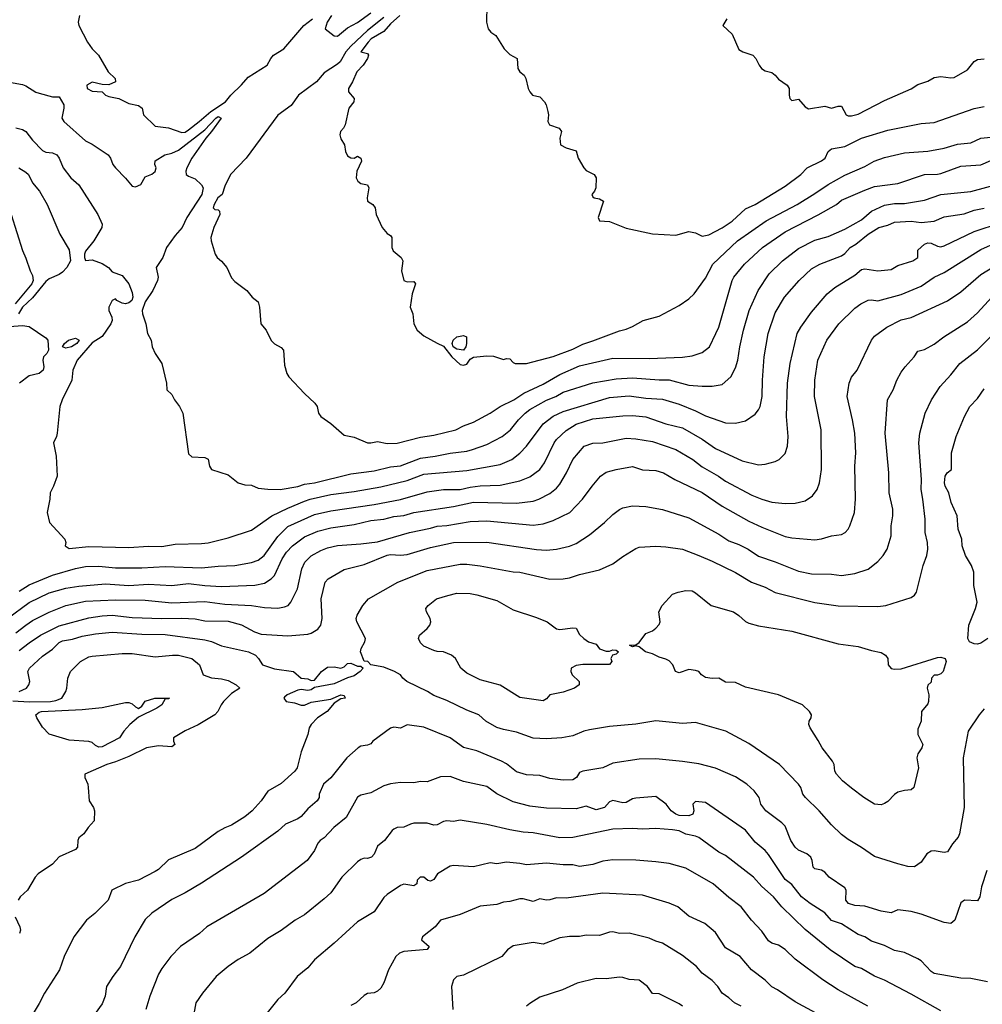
# Model space of a CAD drawing. Header units: metres. Extents: x -46681 to -43747, y -240911 to -237677.
# Tile 114 of 256: x -45552 to -45407, y -240422 to -240274. Entities that reach past the tile are written whole.
import ezdxf

# ---------------------------------------------------------------- set-up
doc = ezdxf.new("R2010")
doc.units = ezdxf.units.M
doc.layers.add('CONTOUR_INDEX', color=1, linetype='Continuous')
doc.layers.add('CONTOUR_INTER', color=3, linetype='Continuous')

msp = doc.modelspace()

# ---------------------------------------------------------------- linework, layer by layer
at = {"layer": 'CONTOUR_INDEX'}
for points, elevation in [([(-45494.71, -240273.02), (-45496.1, -240274.27), (-45497.1, -240275.44), (-45499.05, -240276.52), (-45499.5, -240277.02), (-45500.6, -240278.52), (-45499.6, -240278.74), (-45499.45, -240279.02), (-45499.58, -240279.52), (-45500.22, -240280.52), (-45501.19, -240281.52), (-45501.85, -240283.02), (-45502.47, -240284.02), (-45502.46, -240284.52), (-45501.62, -240285.52), (-45501.64, -240286.02), (-45502.41, -240287.02), (-45502.93, -240289.52), (-45503.2, -240290.02), (-45503.68, -240290.52), (-45503.75, -240291.02), (-45503.6, -240291.61), (-45503.08, -240292.52), (-45502.9, -240293.52), (-45502.6, -240294.2), (-45502.1, -240294.5), (-45501.6, -240294.53), (-45501.1, -240294.24), (-45500.58, -240294.52), (-45500.5, -240295.02), (-45501.18, -240296.52), (-45501.28, -240297.52), (-45501.03, -240298.02), (-45500.6, -240298.36), (-45499.6, -240298.55), (-45499.4, -240299.02), (-45499.65, -240300.52), (-45499.57, -240301.02), (-45498.79, -240301.52), (-45498.41, -240302.02), (-45498.28, -240303.02), (-45497.35, -240305.02), (-45496.6, -240305.91), (-45496.1, -240306.19), (-45495.92, -240306.52), (-45495.92, -240308.02), (-45495.72, -240308.52), (-45494.51, -240309.52), (-45494.27, -240310.02), (-45494.44, -240311.52), (-45494.1, -240312.98), (-45493.6, -240313.19), (-45492.6, -240313.16), (-45492.34, -240313.52), (-45492.84, -240315.02), (-45493.14, -240317.02), (-45492.76, -240318.02), (-45492.6, -240319.52), (-45492.09, -240320.52), (-45491.1, -240321.33), (-45489.1, -240322.48), (-45488.1, -240322.9), (-45486.86, -240324.52), (-45485.6, -240325.67), (-45485.1, -240325.77), (-45484.6, -240325.61), (-45484.1, -240324.88), (-45483.6, -240324.57), (-45481.6, -240324.38), (-45480.6, -240324.44), (-45479.1, -240324.9), (-45478.6, -240324.75), (-45478.1, -240324.82), (-45477.6, -240325.39), (-45477.31, -240325.52), (-45475.6, -240325.53), (-45471.6, -240324.49), (-45468.6, -240323.36), (-45467.1, -240322.59), (-45465.6, -240322.13), (-45461.6, -240320.58), (-45460.6, -240320.35), (-45459.6, -240319.95), (-45457.99, -240319.02), (-45455.6, -240318.38), (-45452.6, -240316.76), (-45451.1, -240315.75), (-45450.31, -240315.02), (-45448.6, -240312.66), (-45447.48, -240310.52), (-45443.79, -240307.02), (-45439.48, -240304.02), (-45434.81, -240301.52), (-45432.1, -240299.89), (-45430.1, -240298.5), (-45427.6, -240297.12), (-45424.6, -240295.8), (-45423.16, -240295.02), (-45421.6, -240294.43), (-45418.6, -240293.73), (-45415.1, -240293.49), (-45412.6, -240293.03), (-45410.6, -240292.45), (-45408.6, -240292.23), (-45407.1, -240291.55), (-45405.1, -240291.32)], 85), ([(-45553.32, -240303.02), (-45551.6, -240308.48), (-45551.1, -240309.61), (-45550.48, -240311.52), (-45550.1, -240312.25), (-45550.03, -240313.02), (-45550.23, -240313.52), (-45552.71, -240316.52)], 90), ([(-45553.89, -240364.02), (-45550.6, -240361.61), (-45547.6, -240360.11), (-45545.1, -240359.44), (-45543.1, -240359.13), (-45539.1, -240358.78), (-45535.6, -240359.02), (-45532.6, -240358.82), (-45529.1, -240359.04), (-45526.6, -240358.75), (-45524.1, -240359.03), (-45521.6, -240359.16), (-45516.6, -240358.96), (-45515.1, -240358.67), (-45514.11, -240358.02), (-45513.63, -240357.52), (-45512.45, -240355.02), (-45511.79, -240354.02), (-45510.91, -240353.02), (-45509.1, -240351.67), (-45507.1, -240350.81), (-45505.1, -240350.33), (-45501.6, -240349.82), (-45499.1, -240349.24), (-45497.1, -240349.02), (-45495.6, -240348.62), (-45494.1, -240348.44), (-45492.6, -240348.03), (-45486.6, -240347.13), (-45483.6, -240346.45), (-45477.1, -240346.62), (-45474.6, -240346.32), (-45473.74, -240346.02), (-45472.1, -240345.12), (-45471.1, -240344.33), (-45470.6, -240343.73), (-45469.59, -240342.02), (-45468.62, -240340.02), (-45466.9, -240338.02), (-45465.6, -240337.57), (-45464.1, -240337.48), (-45460.6, -240336.79), (-45459.1, -240336.89), (-45456.6, -240337.3), (-45453.1, -240338.52), (-45450.52, -240340.02), (-45449.1, -240341.12), (-45446.67, -240342.52), (-45445.6, -240343.28), (-45441.6, -240345.39), (-45440.1, -240346.02), (-45438.6, -240346.43), (-45436.6, -240346.65), (-45435.1, -240346.6), (-45433.6, -240346.23), (-45432.47, -240345.52), (-45431.78, -240344.52), (-45431.41, -240343.52), (-45431.14, -240341.52), (-45431.16, -240335.52), (-45432.15, -240330.52), (-45432.1, -240328.02), (-45431.67, -240325.02), (-45430.33, -240322.02), (-45428.48, -240319.52), (-45426.1, -240317.17), (-45425.18, -240316.52), (-45424.1, -240315.98), (-45423.6, -240315.91), (-45422.6, -240316.06), (-45419.1, -240315.11), (-45416.1, -240313.86), (-45414.1, -240312.48), (-45412.6, -240311.81), (-45407.1, -240308.35), (-45404.6, -240307.22)], 90), ([(-45486.12, -240321.52), (-45485.1, -240321.28), (-45484.66, -240321.52), (-45484.65, -240322.52), (-45484.76, -240323.02), (-45485.1, -240323.54), (-45486.1, -240323.37), (-45486.68, -240323.02), (-45486.83, -240322.52), (-45486.66, -240322.02), (-45486.12, -240321.52)], 85), ([(-45531.67, -240376.02), (-45529.47, -240376.02), (-45529.6, -240376.14), (-45530.1, -240376.12), (-45530.62, -240377.02), (-45531.36, -240377.52), (-45534.1, -240378.87), (-45535.42, -240380.02), (-45536.33, -240381.02), (-45536.99, -240382.02), (-45539.6, -240383.39), (-45540.1, -240383.42), (-45540.6, -240383.17), (-45541.1, -240382.73), (-45541.6, -240382.58), (-45544.6, -240382.39), (-45547.6, -240381.48), (-45548.6, -240380.38), (-45549.46, -240379.02), (-45549.59, -240378.52), (-45549.1, -240378.13), (-45548.74, -240378.02), (-45542.6, -240377.75), (-45539.6, -240377.44), (-45536.1, -240376.67), (-45535.6, -240376.67), (-45535.1, -240376.89), (-45534.6, -240377.35), (-45534.1, -240377.58), (-45533.6, -240377.23), (-45533.1, -240376.47), (-45531.67, -240376.02)], 95), ([(-45413.1, -240423.22), (-45417.6, -240420.67), (-45421.6, -240418.58), (-45423.1, -240417.97), (-45425.1, -240416.82), (-45426.1, -240416.52), (-45429.82, -240414.02), (-45433.6, -240410.93), (-45437.1, -240407.52), (-45438.37, -240406.02), (-45440.1, -240404.44), (-45441.35, -240403.02), (-45445.6, -240399.79), (-45446.6, -240399.26), (-45449.6, -240397.07), (-45450.1, -240396.83), (-45451.6, -240396.53), (-45452.6, -240396.07), (-45453.6, -240395.89), (-45456.1, -240395.7), (-45458.1, -240395.79), (-45459.6, -240395.68), (-45462.6, -240395.81), (-45468.6, -240397.04), (-45470.6, -240397.12), (-45474.6, -240396.34), (-45476.1, -240396.23), (-45478.1, -240395.9), (-45481.6, -240395.11), (-45485.6, -240394.44), (-45486.6, -240394.64), (-45487.6, -240394.55), (-45488.1, -240394.63), (-45489.1, -240395.12), (-45489.6, -240395.19), (-45490.6, -240394.88), (-45492.6, -240394.91), (-45493.12, -240395.02), (-45494.1, -240395.5), (-45495.1, -240395.56), (-45495.6, -240395.8), (-45495.88, -240396.02), (-45497.01, -240397.52), (-45498.1, -240398.37), (-45498.6, -240399.58), (-45498.96, -240400.02), (-45499.6, -240400.2), (-45500.1, -240400.19), (-45500.6, -240400.36), (-45501.1, -240400.73), (-45503.44, -240403.02), (-45505.1, -240405.4), (-45506.1, -240406.33), (-45509.1, -240408.73), (-45510.48, -240409.52), (-45512.6, -240411.11), (-45514.6, -240412.3), (-45517.34, -240414.52), (-45519.1, -240415.44), (-45520.61, -240416.52), (-45522.4, -240418.02), (-45524.46, -240420.52), (-45525.49, -240422.02), (-45526.02, -240425.02)], 90)]:
    msp.add_lwpolyline(points, dxfattribs=dict(at, elevation=elevation))
at = {"layer": 'CONTOUR_INTER'}
for points, elevation in [([(-45481.61, -240271.52), (-45481.64, -240274.02), (-45481.39, -240275.02), (-45480.97, -240275.52), (-45480.21, -240276.02), (-45478.97, -240278.02), (-45478.1, -240278.9), (-45477.02, -240279.52), (-45476.93, -240281.02), (-45476.6, -240281.52), (-45475.96, -240282.02), (-45475.7, -240282.52), (-45475.34, -240284.02), (-45475.09, -240284.52), (-45474.68, -240285.02), (-45473.6, -240285.31), (-45472.88, -240286.02), (-45472.63, -240286.52), (-45472.38, -240287.52), (-45472.29, -240288.02), (-45472.38, -240289.02), (-45472.15, -240289.52), (-45470.7, -240290.02), (-45470.31, -240290.52), (-45470.59, -240291.52), (-45470.49, -240292.52), (-45469.6, -240292.96), (-45468.1, -240293.46), (-45467.79, -240294.52), (-45466.98, -240296.02), (-45466.6, -240296.41), (-45465.4, -240297.02), (-45465.11, -240297.52), (-45465.16, -240299.02), (-45465.34, -240299.52), (-45465.73, -240300.02), (-45465.6, -240300.38), (-45465.39, -240300.52), (-45464.6, -240300.68), (-45463.98, -240301.02), (-45464.8, -240303.52), (-45464.6, -240304.01), (-45463.1, -240304.12), (-45460.6, -240305.11), (-45456.6, -240305.95), (-45453.1, -240306.15), (-45451.1, -240305.61), (-45450.1, -240305.8), (-45449.1, -240306.31), (-45448.1, -240306.09), (-45446.1, -240305.05), (-45444.6, -240304.05), (-45442.6, -240302.21), (-45441.1, -240301.52), (-45436.6, -240298.78), (-45434.22, -240297.02), (-45433.29, -240296.02), (-45431.1, -240294.96), (-45430.58, -240294.52), (-45430.09, -240293.52), (-45429.6, -240293.13), (-45427.6, -240292.77), (-45425.06, -240291.52), (-45421.1, -240290.32), (-45416.1, -240289.33), (-45414.1, -240289.16), (-45408.1, -240287.03), (-45406.6, -240286.75)], 84), ([(-45543.01, -240273.02), (-45543.22, -240274.02), (-45543.13, -240274.52), (-45541.81, -240277.02), (-45541.1, -240278.02), (-45540.16, -240279.02), (-45538.72, -240281.52), (-45537.64, -240282.52), (-45537.61, -240283.02), (-45538.6, -240283.47), (-45539.6, -240283.43), (-45541.1, -240283.08), (-45541.93, -240283.52), (-45541.84, -240284.02), (-45541.1, -240284.43), (-45539.6, -240284.55), (-45539.08, -240285.02), (-45538.6, -240285.26), (-45537.1, -240285.52), (-45535.6, -240286.27), (-45534.1, -240286.6), (-45533.59, -240287.02), (-45533.36, -240288.02), (-45531.6, -240289.73), (-45529.6, -240289.95), (-45527.6, -240290.66), (-45527.1, -240290.6), (-45526.6, -240290.25), (-45524.95, -240289.02), (-45523.23, -240287.52), (-45521, -240286.02), (-45520.2, -240285.02), (-45518.6, -240283.48), (-45517.6, -240282.3), (-45514.7, -240280.52), (-45514.17, -240279.52), (-45513.74, -240279.02), (-45512.2, -240278.02), (-45509.2, -240274.52), (-45507.86, -240273.52)], 86), ([(-45497.1, -240273.3), (-45499.6, -240275.26), (-45502.1, -240277.63), (-45502.87, -240278.52), (-45503.73, -240280.02), (-45504.1, -240280.38), (-45506.1, -240281.66), (-45507.29, -240283.02), (-45509.98, -240285.02), (-45511.1, -240286.61), (-45513.1, -240288.03), (-45517.91, -240294.52), (-45520.27, -240297.02), (-45521.1, -240298.77), (-45521.49, -240300.02), (-45522.14, -240300.52), (-45522.73, -240301.52), (-45522.87, -240302.02), (-45522.6, -240302.3), (-45522.1, -240302.35), (-45521.89, -240302.52), (-45521.88, -240303.02), (-45522.76, -240305.02), (-45523.2, -240306.52), (-45523.18, -240307.02), (-45522.57, -240309.02), (-45522.25, -240309.52), (-45521.6, -240310.07), (-45520.8, -240311.02), (-45520.1, -240312.61), (-45519.6, -240313.14), (-45517.8, -240314.52), (-45517, -240315.52), (-45516.1, -240316.2), (-45515.86, -240317.02), (-45515.65, -240319.52), (-45514.89, -240320.52), (-45514.1, -240322.08), (-45513.6, -240322.54), (-45512.6, -240323.13), (-45512.24, -240323.52), (-45512.1, -240325.8), (-45511.73, -240327.02), (-45511.45, -240327.52), (-45509.1, -240330.06), (-45507.54, -240331.52), (-45507.2, -240332.02), (-45506.96, -240333.02), (-45506.6, -240333.52), (-45505.1, -240334.59), (-45503.1, -240336.32), (-45501.6, -240336.62), (-45499.6, -240337.48), (-45499.1, -240337.52), (-45498.1, -240337.32), (-45496.6, -240337.61), (-45495.1, -240337.55), (-45491.6, -240336.65), (-45489.6, -240336.32), (-45486.24, -240335.52), (-45485.1, -240334.94), (-45483.6, -240334.4), (-45481.1, -240333.04), (-45479.6, -240332.01), (-45477.52, -240331.02), (-45476.02, -240330.02), (-45473.1, -240328.63), (-45470.6, -240327.19), (-45467.6, -240325.89), (-45462.6, -240324.73), (-45457.1, -240324.78), (-45452.1, -240324.56), (-45450.6, -240324.37), (-45449.1, -240323.89), (-45448, -240323.02), (-45447.04, -240321.02), (-45446.6, -240320.02), (-45444.59, -240313.02), (-45444.32, -240312.52), (-45442.71, -240310.52), (-45439.99, -240308.02), (-45436.6, -240305.64), (-45431.6, -240303.1), (-45428.87, -240301.52), (-45428.1, -240300.9), (-45424.6, -240299.38), (-45423.1, -240298.84), (-45419.6, -240298.35), (-45415.6, -240297.03), (-45413.6, -240296.97), (-45413.1, -240296.84), (-45410.1, -240295.76), (-45407.1, -240295.53), (-45405.6, -240294.88)], 86), ([(-45505.04, -240273.02), (-45505.66, -240274.02), (-45505.99, -240275.02), (-45504.6, -240276.1), (-45504.1, -240276.13), (-45502.6, -240274.89), (-45501.1, -240274.05), (-45499.1, -240272.61)], 86), ([(-45445.38, -240273.52), (-45446, -240274.52), (-45444.6, -240275.84), (-45443.6, -240278.15), (-45442.97, -240278.52), (-45441.46, -240279.02), (-45441.01, -240279.52), (-45440.53, -240280.52), (-45440.14, -240281.02), (-45439.6, -240281.36), (-45438.6, -240281.62), (-45438.1, -240282), (-45437.6, -240282.62), (-45436.27, -240283.52), (-45435.97, -240284.02), (-45435.99, -240285.02), (-45435.87, -240285.52), (-45435.6, -240285.84), (-45434.6, -240285.66), (-45433.6, -240286.78), (-45433.1, -240287.1), (-45430.6, -240286.72), (-45429.6, -240287), (-45428.6, -240286.68), (-45428.1, -240286.7), (-45427.41, -240288.02), (-45427.1, -240288.17), (-45426.6, -240288.14), (-45425.6, -240287.91), (-45421.6, -240285.85), (-45417.6, -240284.07), (-45416.6, -240283.43), (-45415.1, -240282.94), (-45414.1, -240282.39), (-45413.1, -240282.22), (-45411.6, -240282.44), (-45411.1, -240282.37), (-45409.1, -240281.21), (-45408.1, -240279.98), (-45407.6, -240279.66), (-45406.6, -240279.55)], 83), ([(-45555.6, -240282.74), (-45551.6, -240283.45), (-45551.1, -240283.61), (-45549.6, -240284.58), (-45549.1, -240284.75), (-45547.1, -240285.27), (-45546.1, -240285.3), (-45545.38, -240286.52), (-45545.36, -240287.02), (-45545.71, -240288.52), (-45545.4, -240289.02), (-45542.1, -240291.95), (-45541.1, -240292.41), (-45538.68, -240294.02), (-45538.33, -240294.52), (-45537.98, -240295.52), (-45537.58, -240296.02), (-45536.1, -240297.54), (-45535.1, -240298.77), (-45534.6, -240298.86), (-45533.79, -240298.52), (-45533.1, -240297.35), (-45532.1, -240296.96), (-45531.6, -240296.57), (-45531.47, -240296.02), (-45531.66, -240295.52), (-45531.6, -240294.94), (-45530.16, -240294.02), (-45529.1, -240293.81), (-45528.1, -240293.36), (-45524.1, -240290.27), (-45522.47, -240288.52), (-45522.1, -240288.25), (-45521.67, -240288.52), (-45523.1, -240290.52), (-45523.99, -240291.52), (-45526.07, -240294.52), (-45526.81, -240296.02), (-45526.99, -240296.52), (-45526.93, -240297.02), (-45526.6, -240297.28), (-45525.6, -240297.64), (-45524.6, -240298.56), (-45524.37, -240299.02), (-45524.55, -240300.02), (-45526.81, -240303.52), (-45527.53, -240305.02), (-45528.6, -240306.19), (-45529.91, -240308.02), (-45530.43, -240309.52), (-45531.44, -240311.02), (-45531.16, -240312.52), (-45531.27, -240313.02), (-45531.97, -240314.52), (-45533.1, -240316.23), (-45533.59, -240317.52), (-45533.54, -240318.02), (-45533.01, -240319.52), (-45532.75, -240321.02), (-45532.2, -240322.02), (-45532.05, -240323.02), (-45531.6, -240324.01), (-45530.6, -240325.52), (-45529.88, -240328.52), (-45529.85, -240329.52), (-45529.1, -240330.23), (-45528.71, -240331.02), (-45527.94, -240332.02), (-45527.45, -240333.02), (-45526.6, -240339.18), (-45526.1, -240339.59), (-45524.1, -240339.69), (-45523.6, -240339.96), (-45523.41, -240341.02), (-45523.1, -240341.53), (-45520.6, -240342.34), (-45519.08, -240343.52), (-45518.1, -240343.83), (-45517.1, -240343.9), (-45516.1, -240344.32), (-45514.6, -240344.51), (-45512.75, -240344.52), (-45510.1, -240344.09), (-45509.1, -240343.74), (-45507.6, -240343.51), (-45502.1, -240342.17), (-45498.6, -240341.71), (-45496.1, -240341.14), (-45494.6, -240340.97), (-45491.6, -240339.82), (-45489.38, -240339.52), (-45487.1, -240339.04), (-45484.6, -240338.75), (-45483.73, -240338.52), (-45481.6, -240337.76), (-45479.26, -240336.52), (-45478.03, -240335.52), (-45476.83, -240334.02), (-45475.81, -240333.02), (-45475.1, -240332.49), (-45472.6, -240331.06), (-45471.19, -240330.52), (-45470.1, -240329.85), (-45465.6, -240328.44), (-45462.1, -240327.85), (-45459.6, -240327.68), (-45455.6, -240328.01), (-45454.1, -240328), (-45451.1, -240328.8), (-45449.1, -240328.96), (-45447.6, -240328.95), (-45446.1, -240328.68), (-45444.81, -240327.52), (-45444.1, -240326.18), (-45443.72, -240325.02), (-45443.44, -240323.02), (-45442.9, -240320.52), (-45442.01, -240317.52), (-45440.67, -240314.52), (-45439.02, -240312.02), (-45437.01, -240310.02), (-45434.6, -240308.18), (-45432.1, -240306.94), (-45430.1, -240306.34), (-45427.6, -240305.26), (-45425.1, -240303.83), (-45423.6, -240302.53), (-45421.6, -240301.62), (-45420.1, -240301.4), (-45418.6, -240301.4), (-45415.6, -240300.86), (-45413.1, -240300.05), (-45408.6, -240299.58), (-45400.6, -240297.43)], 87), ([(-45552.6, -240289.95), (-45551.6, -240290.21), (-45551.1, -240290.51), (-45550.1, -240291.81), (-45548.6, -240293.39), (-45548.1, -240293.63), (-45547.1, -240293.73), (-45546.43, -240294.02), (-45546.09, -240294.52), (-45545.48, -240296.02), (-45544.33, -240297.52), (-45543.1, -240298.55), (-45540.24, -240303.02), (-45539.6, -240304.48), (-45539.64, -240305.02), (-45540.85, -240307.02), (-45542.1, -240308.6), (-45542.28, -240309.02), (-45542.28, -240309.52), (-45542.1, -240309.99), (-45541.1, -240309.9), (-45539.6, -240310.42), (-45538.63, -240311.02), (-45538.1, -240311.69), (-45536.6, -240312.26), (-45535.58, -240313.52), (-45535.1, -240314.8), (-45534.98, -240315.52), (-45535.13, -240316.02), (-45535.6, -240316.38), (-45536.1, -240316.53), (-45536.6, -240316.44), (-45537.4, -240316.02), (-45537.6, -240315.78), (-45538.1, -240316), (-45538.59, -240317.02), (-45538.58, -240317.52), (-45538.12, -240318.52), (-45538.09, -240319.02), (-45538.28, -240319.52), (-45539.6, -240321.43), (-45541.1, -240322.39), (-45543.36, -240325.02), (-45544.05, -240326.52), (-45544.18, -240328.02), (-45545.64, -240331.02), (-45545.98, -240332.02), (-45546.41, -240336.02), (-45546.5, -240336.52), (-45546.93, -240337.52), (-45546.52, -240339.52), (-45546.37, -240342.52), (-45546.92, -240344.02), (-45547.43, -240345.02), (-45547.48, -240346.02), (-45547.9, -240348.02), (-45547.55, -240349.52), (-45545.25, -240352.02), (-45545.08, -240352.52), (-45545.16, -240353.02), (-45544.6, -240353.44), (-45541.6, -240353.14), (-45535.6, -240353.31), (-45532.6, -240353.09), (-45530.6, -240353.13), (-45528.6, -240352.78), (-45524.6, -240352.7), (-45523.6, -240352.57), (-45520.6, -240351.84), (-45517.1, -240350.66), (-45514, -240348.52), (-45511.6, -240347.36), (-45509.1, -240346.28), (-45508.21, -240346.02), (-45505.1, -240345.27), (-45501.6, -240344.86), (-45497.6, -240344.13), (-45493.6, -240343.16), (-45491.1, -240342.22), (-45484.6, -240341.69), (-45479.6, -240340.77), (-45477.84, -240340.02), (-45476.6, -240339.04), (-45475.6, -240338), (-45473.1, -240334.64), (-45471.6, -240333.46), (-45470.1, -240332.75), (-45463.1, -240330.64), (-45460.1, -240330.42), (-45457.6, -240330.76), (-45455.1, -240330.92), (-45452.6, -240331.68), (-45450.1, -240332.65), (-45448.6, -240333.41), (-45445.6, -240334.47), (-45444.1, -240334.54), (-45442.6, -240334.17), (-45441.1, -240333.15), (-45440.6, -240332.52), (-45440.39, -240332.02), (-45440.05, -240330.52), (-45440.03, -240328.02), (-45439.76, -240324.52), (-45439.16, -240321.02), (-45438.1, -240317.88), (-45436.68, -240315.52), (-45434.49, -240313.02), (-45432.6, -240311.23), (-45431.35, -240310.52), (-45428.1, -240309.26), (-45427.6, -240308.94), (-45426.79, -240308.02), (-45425.96, -240307.52), (-45424.1, -240306.02), (-45422.48, -240305.02), (-45421.1, -240304.67), (-45420.1, -240304.18), (-45417.6, -240304.04), (-45416.1, -240304.24), (-45414.1, -240304.06), (-45412.6, -240303.41), (-45409.6, -240302.96), (-45408.1, -240302.4), (-45406.6, -240302.09)], 88), ([(-45552.18, -240296.02), (-45551.1, -240296.66), (-45550.72, -240297.02), (-45550.1, -240298.26), (-45549.05, -240299.52), (-45547.89, -240301.52), (-45545.98, -240306.02), (-45544.6, -240308.38), (-45544.38, -240310.02), (-45544.91, -240311.02), (-45545.6, -240311.74), (-45546.1, -240312.09), (-45547.6, -240312.76), (-45548.1, -240313.17), (-45550.1, -240315.6), (-45551.61, -240317.02), (-45552.2, -240318.02)], 89), ([(-45552.1, -240359.88), (-45550.6, -240358.95), (-45547.1, -240357.46), (-45543.6, -240356.48), (-45542.1, -240356.16), (-45540.1, -240356.12), (-45537.6, -240356.35), (-45533.6, -240356.35), (-45530.1, -240356.16), (-45524.6, -240356.37), (-45522.1, -240356.1), (-45519.6, -240356.01), (-45517.1, -240355.56), (-45516.1, -240355.2), (-45515.18, -240354.52), (-45513.1, -240351.61), (-45511.6, -240350.12), (-45507.6, -240348.29), (-45505.1, -240347.78), (-45498.6, -240346.82), (-45494.6, -240346.04), (-45490.6, -240344.89), (-45488.1, -240344.52), (-45485.6, -240344.54), (-45484.1, -240344.18), (-45482.6, -240344.01), (-45479.6, -240343.91), (-45476.6, -240343.25), (-45475.1, -240342.62), (-45473.6, -240341.53), (-45472.9, -240340.52), (-45471.41, -240337.52), (-45471.06, -240337.02), (-45469.6, -240335.65), (-45468.1, -240334.67), (-45465.6, -240333.88), (-45461.1, -240333.41), (-45459.6, -240333.37), (-45457.6, -240333.59), (-45454.6, -240334.62), (-45452.1, -240335.22), (-45449.1, -240336.95), (-45447.1, -240338.36), (-45443.1, -240340.19), (-45440.6, -240340.8), (-45439.6, -240340.72), (-45438.1, -240340.34), (-45437.5, -240340.02), (-45436.6, -240339.1), (-45436.22, -240338.02), (-45436.15, -240336.52), (-45436.39, -240333.52), (-45436.22, -240328.52), (-45435.83, -240325.52), (-45434.79, -240321.02), (-45434.22, -240320.02), (-45432.6, -240317.78), (-45430.27, -240315.02), (-45429.1, -240314.04), (-45426.1, -240312.18), (-45425.1, -240311.32), (-45424.6, -240311.24), (-45422.6, -240311.54), (-45420.6, -240311.33), (-45419.6, -240310.74), (-45417.32, -240310.02), (-45416.6, -240309.53), (-45416.6, -240308.45), (-45415.6, -240307.54), (-45415.1, -240307.31), (-45414.6, -240307.35), (-45413.6, -240307.82), (-45413.1, -240307.9), (-45412.6, -240307.75), (-45408.1, -240305.63), (-45404.1, -240304.3)], 89), ([(-45552.6, -240366.17), (-45551.13, -240365.02), (-45550.1, -240364.33), (-45547.6, -240363.04), (-45545.1, -240362.03), (-45542.1, -240361.4), (-45537.6, -240361.17), (-45533.1, -240361.25), (-45529.1, -240361.63), (-45524.1, -240361.43), (-45521.1, -240361.83), (-45517.1, -240362.05), (-45515.1, -240362.34), (-45513.1, -240362.44), (-45512.1, -240362.26), (-45511.55, -240362.02), (-45511.15, -240361.52), (-45510.12, -240359.52), (-45509.47, -240356.52), (-45509.03, -240355.52), (-45508.1, -240354.55), (-45506.6, -240353.75), (-45505.6, -240353.36), (-45504.1, -240353), (-45500.6, -240352.76), (-45498.1, -240352.43), (-45493.27, -240351.02), (-45490.1, -240350.4), (-45489.1, -240350.09), (-45487.6, -240349.97), (-45484.1, -240349.38), (-45481.6, -240349.29), (-45474.6, -240349.94), (-45473.1, -240349.74), (-45471.6, -240349.21), (-45469.09, -240348.02), (-45467.15, -240346.02), (-45465.71, -240344.02), (-45464.45, -240342.52), (-45463.6, -240341.93), (-45462.1, -240341.53), (-45459.6, -240341.09), (-45458.1, -240341.55), (-45456.1, -240341.69), (-45454.92, -240342.02), (-45453.22, -240343.02), (-45449.1, -240344.97), (-45446.1, -240347.07), (-45442.1, -240349.3), (-45440.1, -240350.24), (-45436.6, -240351.64), (-45435.6, -240351.85), (-45432.1, -240352.14), (-45431.1, -240351.99), (-45429.6, -240351.54), (-45428.1, -240351.32), (-45427.57, -240351.02), (-45427.1, -240350.52), (-45426.85, -240350.02), (-45426.16, -240348.02), (-45425.97, -240346.02), (-45426.08, -240341.02), (-45425.96, -240339.02), (-45426.1, -240336.02), (-45426.43, -240334.02), (-45427.23, -240330.52), (-45426.96, -240328.52), (-45426.6, -240327.57), (-45425.75, -240326.52), (-45423.57, -240322.02), (-45423.1, -240321.41), (-45421.26, -240320.02), (-45419.1, -240318.95), (-45417.6, -240318.57), (-45412.1, -240316.08), (-45410.1, -240314.69), (-45407.1, -240312.09), (-45404.1, -240310.31)], 91), ([(-45552.1, -240368.85), (-45550.6, -240367.68), (-45548.88, -240366.52), (-45546.1, -240365.1), (-45541.6, -240363.91), (-45539.6, -240363.59), (-45538.1, -240363.51), (-45535.1, -240363.88), (-45530.6, -240364.01), (-45527.6, -240363.94), (-45525.6, -240364.07), (-45524.1, -240364.38), (-45520.6, -240364.39), (-45518.6, -240364.97), (-45516.65, -240366.02), (-45515.6, -240366.38), (-45511.6, -240366.64), (-45508.6, -240366.37), (-45508.1, -240366.23), (-45507.1, -240365.63), (-45506.6, -240365.02), (-45506.44, -240364.02), (-45506.55, -240361.02), (-45505.96, -240358.52), (-45505.54, -240358.02), (-45503.1, -240356.63), (-45500.1, -240355.84), (-45496.6, -240354.46), (-45496.1, -240354.37), (-45494.6, -240354.47), (-45493.6, -240354.33), (-45490.1, -240353.3), (-45486.6, -240352.55), (-45481.6, -240352.5), (-45474.1, -240353.6), (-45472.6, -240353.69), (-45471.1, -240353.55), (-45469.1, -240353.07), (-45468.1, -240352.68), (-45466.1, -240351.4), (-45463.84, -240349.52), (-45462.6, -240348.31), (-45461.6, -240347.56), (-45461.1, -240347.3), (-45459.6, -240347.01), (-45457.6, -240347.13), (-45455.1, -240347.55), (-45451.1, -240348.84), (-45446.6, -240351.27), (-45445.1, -240352.31), (-45443.6, -240352.84), (-45442.17, -240353.52), (-45440.6, -240354.59), (-45438.1, -240355.44), (-45434.6, -240356.86), (-45432.6, -240357.25), (-45429.6, -240357.32), (-45428.1, -240357.5), (-45426.1, -240357.23), (-45424.1, -240356.58), (-45422.6, -240355.39), (-45421.8, -240354.52), (-45421.23, -240353.52), (-45420.62, -240351.52), (-45420.62, -240350.02), (-45420.36, -240348.52), (-45420.36, -240347.52), (-45420.93, -240345.02), (-45420.94, -240342.02), (-45421.5, -240336.02), (-45421.14, -240331.02), (-45420.31, -240329.52), (-45419.74, -240328.02), (-45419.1, -240326.85), (-45418.51, -240326.02), (-45417.14, -240324.52), (-45416.6, -240323.69), (-45415.6, -240323.39), (-45414.1, -240322.62), (-45412.69, -240321.52), (-45409.1, -240319.26), (-45407.6, -240317.89), (-45405.41, -240315.52)], 92), ([(-45553.6, -240319.95), (-45551.6, -240319.77), (-45550.6, -240319.92), (-45548.1, -240321.63), (-45547.82, -240322.02), (-45547.71, -240323.52), (-45547.97, -240324.02), (-45548.43, -240324.52), (-45548.57, -240325.02), (-45548.38, -240326.02), (-45548.52, -240326.52), (-45549.1, -240327.04), (-45550.6, -240327.38), (-45552.06, -240328.52)], 89), ([(-45406.6, -240377.62), (-45407.36, -240378.52), (-45409.01, -240381.02), (-45409.74, -240385.02), (-45409.59, -240392.52), (-45410.32, -240396.52), (-45410.51, -240397.02), (-45411.35, -240398.02), (-45412.1, -240399.21), (-45412.6, -240399.34), (-45414.1, -240399.04), (-45414.6, -240399.1), (-45415.24, -240399.52), (-45416.1, -240400.79), (-45417.1, -240401.49), (-45418.1, -240401.42), (-45419.6, -240401.05), (-45423.1, -240399.93), (-45425.1, -240398.54), (-45427.1, -240397.36), (-45428.1, -240396.59), (-45429.6, -240395.16), (-45431.46, -240393.02), (-45433.51, -240391.02), (-45433.92, -240390.52), (-45434.21, -240389.52), (-45434.56, -240389.02), (-45437.44, -240386.02), (-45442.1, -240382.86), (-45445.56, -240381.02), (-45450.1, -240379.71), (-45452.1, -240379.83), (-45456.1, -240379.44), (-45459.1, -240379.93), (-45463.1, -240380.31), (-45466.1, -240380.83), (-45466.96, -240381.02), (-45468.6, -240381.71), (-45470.26, -240382.02), (-45472.6, -240382.16), (-45474.6, -240382.05), (-45477.1, -240381.14), (-45479.1, -240380.76), (-45480.1, -240380.45), (-45481.72, -240379.52), (-45482.79, -240378.52), (-45484.6, -240377.86), (-45487.6, -240376.36), (-45489.6, -240375.63), (-45490.54, -240375.02), (-45493.66, -240373.52), (-45494.26, -240373.02), (-45494.61, -240372.52), (-45495.5, -240372.02), (-45497.1, -240371.35), (-45499.09, -240371.02), (-45499.55, -240370.52), (-45500.1, -240370.44), (-45500.64, -240369.02), (-45500.56, -240368.52), (-45499.98, -240367.52), (-45499.89, -240367.02), (-45501.2, -240364.52), (-45501.28, -240364.02), (-45501.13, -240363.52), (-45500.31, -240362.02), (-45499.43, -240361.02), (-45495.02, -240358.52), (-45490.6, -240356.75), (-45485.6, -240355.83), (-45484.6, -240355.82), (-45482.6, -240356.07), (-45477.6, -240356.94), (-45476.6, -240357), (-45472.1, -240358.09), (-45470.1, -240358.04), (-45469.1, -240357.89), (-45467.6, -240357.38), (-45464.6, -240356.68), (-45462.6, -240355.78), (-45461.1, -240354.66), (-45459.1, -240353.42), (-45458.6, -240353.24), (-45456.1, -240353.11), (-45454.6, -240353.17), (-45452.1, -240353.55), (-45449.6, -240354.49), (-45447.6, -240355.34), (-45444.1, -240357.08), (-45441.68, -240358.52), (-45439.6, -240359.3), (-45438.1, -240360.1), (-45432.1, -240361.61), (-45428.6, -240362.11), (-45422.6, -240362.19), (-45421.39, -240362.02), (-45417.6, -240360.84), (-45417.1, -240360.51), (-45416.79, -240360.02), (-45415.79, -240356.02), (-45415.25, -240354.52), (-45415.09, -240353.52), (-45415.11, -240352.52), (-45415.46, -240351.02), (-45415.49, -240349.02), (-45415.81, -240346.02), (-45416.09, -240344.52), (-45416.01, -240343.02), (-45416.46, -240337.52), (-45416.29, -240336.02), (-45415.47, -240333.02), (-45414.53, -240331.02), (-45413.24, -240329.02), (-45411.6, -240327.24), (-45410.25, -240325.52), (-45407.6, -240323.49), (-45404.6, -240320.52)], 93), ([(-45544.69, -240322.02), (-45543.6, -240321.72), (-45543.06, -240322.02), (-45543.41, -240322.52), (-45544.22, -240323.02), (-45545.1, -240323.23), (-45545.59, -240323.02), (-45545.29, -240322.52), (-45544.69, -240322.02)], 89), ([(-45406.04, -240367.02), (-45407.1, -240367.74), (-45407.6, -240367.86), (-45408.1, -240367.84), (-45408.77, -240367.52), (-45409.04, -240367.02), (-45408.9, -240365.02), (-45407.88, -240362.52), (-45407.65, -240361.52), (-45408.15, -240359.02), (-45408.13, -240357.02), (-45408.47, -240356.02), (-45409.4, -240354.52), (-45409.88, -240353.02), (-45409.94, -240352.02), (-45410.5, -240350.52), (-45410.65, -240348.52), (-45411.54, -240346.52), (-45411.91, -240345.02), (-45412.48, -240344.02), (-45412.58, -240343.52), (-45412.48, -240342.52), (-45412.15, -240342.02), (-45411.52, -240341.52), (-45411.5, -240339.02), (-45410.83, -240336.52), (-45409.55, -240333.52), (-45408.75, -240332.02), (-45407.6, -240330.8), (-45406.6, -240329.33)], 94), ([(-45452.73, -240360.02), (-45451.6, -240359.79), (-45450.6, -240359.85), (-45450.1, -240360.11), (-45447.74, -240362.02), (-45444.41, -240363.02), (-45443.6, -240363.56), (-45442.6, -240364.48), (-45442.1, -240364.7), (-45440.6, -240365.09), (-45435.6, -240365.9), (-45428.6, -240367.81), (-45425.6, -240368.22), (-45423.6, -240368.85), (-45422.1, -240369.14), (-45421.45, -240369.52), (-45421.13, -240370.02), (-45421.07, -240371.02), (-45420.6, -240371.56), (-45420.1, -240371.66), (-45419.1, -240371.58), (-45413.6, -240369.87), (-45413.1, -240369.82), (-45412.48, -240370.02), (-45412.31, -240370.52), (-45412.76, -240372.02), (-45413.1, -240372.37), (-45413.6, -240372.56), (-45414.1, -240372.58), (-45414.52, -240373.02), (-45414.6, -240373.6), (-45415.1, -240374.06), (-45415.16, -240374.52), (-45414.92, -240375.52), (-45414.97, -240376.52), (-45415.1, -240376.9), (-45416.01, -240378.02), (-45416.09, -240379.52), (-45416.6, -240380.71), (-45416.59, -240381.52), (-45415.81, -240383.02), (-45415.96, -240383.52), (-45416.6, -240384.45), (-45416.75, -240385.02), (-45416.47, -240386.52), (-45417.18, -240389.52), (-45417.6, -240389.88), (-45418.6, -240389.95), (-45419.6, -240390.22), (-45420.1, -240390.54), (-45421.1, -240391.62), (-45421.6, -240391.93), (-45422.1, -240392.1), (-45423.12, -240392.02), (-45424.73, -240391.02), (-45426.6, -240389.62), (-45427.94, -240388.52), (-45428.83, -240387.52), (-45429.12, -240387.02), (-45429.2, -240386.02), (-45429.47, -240385.52), (-45431.02, -240383.52), (-45431.6, -240382.41), (-45432.85, -240380.52), (-45433.05, -240380.02), (-45433, -240379.52), (-45432.65, -240379.02), (-45432.64, -240378.52), (-45432.93, -240378.02), (-45433.96, -240377.02), (-45437.6, -240375.52), (-45442.6, -240374.35), (-45444.1, -240373.67), (-45445.6, -240373.62), (-45446.6, -240373.03), (-45447.6, -240373.07), (-45448.6, -240372.93), (-45449.19, -240372.52), (-45449.6, -240371.98), (-45450.1, -240371.83), (-45451.1, -240371.7), (-45452.6, -240372.23), (-45453.15, -240372.02), (-45453.52, -240371.02), (-45454.1, -240370.41), (-45454.6, -240370.12), (-45455.6, -240369.85), (-45456.6, -240369.33), (-45457.64, -240369.02), (-45458.6, -240368.3), (-45459.1, -240368.12), (-45459.6, -240368.29), (-45460.06, -240368.02), (-45459.1, -240367.97), (-45458.6, -240367.64), (-45457.6, -240366.26), (-45456.6, -240365.86), (-45456.1, -240365.46), (-45455.6, -240364.89), (-45455.45, -240364.52), (-45455.63, -240363.02), (-45455.17, -240362.02), (-45453.6, -240360.35), (-45452.73, -240360.02)], 94), ([(-45487.48, -240360.52), (-45486.1, -240360.16), (-45484.1, -240360.24), (-45483.1, -240360.41), (-45480.1, -240361.29), (-45477.6, -240362.69), (-45474.1, -240363.84), (-45472.5, -240364.52), (-45471.1, -240365.58), (-45470.6, -240365.66), (-45468.6, -240365.39), (-45468.1, -240365.48), (-45467.6, -240366.41), (-45466.98, -240367.02), (-45466.26, -240367.52), (-45465.1, -240367.88), (-45464.6, -240368.56), (-45463.6, -240368.93), (-45463.1, -240368.95), (-45462.6, -240368.72), (-45462.1, -240368.77), (-45461.71, -240369.02), (-45462.1, -240369.41), (-45462.66, -240369.52), (-45462.91, -240370.02), (-45462.74, -240370.52), (-45463.1, -240370.95), (-45467.1, -240370.95), (-45468.1, -240371.12), (-45468.88, -240371.52), (-45468.94, -240372.02), (-45468.73, -240372.52), (-45467.65, -240373.52), (-45467.68, -240374.02), (-45468.36, -240374.52), (-45470.1, -240375.11), (-45472.1, -240375.51), (-45472.6, -240376.15), (-45473.1, -240376.45), (-45476.6, -240375.91), (-45479.6, -240374.08), (-45482.6, -240373.25), (-45484.6, -240372.28), (-45485.52, -240371.52), (-45486.29, -240370.02), (-45486.9, -240369.52), (-45488.1, -240369.04), (-45489.1, -240369), (-45489.6, -240368.82), (-45491.1, -240368.2), (-45491.6, -240367.66), (-45491.87, -240367.02), (-45491.73, -240366.52), (-45490.58, -240365.52), (-45490.18, -240365.02), (-45490.05, -240364.52), (-45490.11, -240364.02), (-45490.69, -240363.02), (-45490.81, -240362.52), (-45490.44, -240362.02), (-45489.19, -240361.02), (-45487.48, -240360.52)], 94), ([(-45552.1, -240375.03), (-45551.03, -240374.52), (-45550.65, -240374.02), (-45550.49, -240373.52), (-45550.82, -240372.02), (-45550.56, -240371.52), (-45548.6, -240369.69), (-45547.1, -240368.61), (-45546.1, -240367.65), (-45545.6, -240367.37), (-45544.1, -240367.14), (-45542.6, -240366.68), (-45540.6, -240366.32), (-45538.1, -240366.09), (-45533.6, -240366.38), (-45530.1, -240366.43), (-45524.1, -240367.21), (-45523.1, -240367.47), (-45521.6, -240368.14), (-45517.52, -240369.02), (-45516.48, -240369.52), (-45516.01, -240370.02), (-45515.43, -240371.02), (-45513.6, -240371.6), (-45510.73, -240372.02), (-45509.6, -240372.99), (-45508.6, -240373.12), (-45508.1, -240373.36), (-45507.6, -240373.31), (-45506.5, -240372.02), (-45505.6, -240371.36), (-45504.6, -240371.28), (-45503.6, -240371.52), (-45503.1, -240371.28), (-45502.6, -240370.81), (-45502.1, -240370.75), (-45501.1, -240371.19), (-45500.6, -240371.22), (-45500.26, -240371.52), (-45500.68, -240372.02), (-45501.6, -240372.65), (-45502.6, -240372.95), (-45504.6, -240373.85), (-45507.6, -240374.4), (-45508.1, -240374.75), (-45508.6, -240374.89), (-45509.6, -240374.73), (-45510.1, -240374.82), (-45511.71, -240375.52), (-45512.1, -240375.9), (-45512.18, -240376.02), (-45511.87, -240376.52), (-45510.6, -240376.74), (-45509.6, -240377.07), (-45509.1, -240377.06), (-45508.1, -240376.62), (-45505.1, -240376.17), (-45503.6, -240375.55), (-45503.1, -240375.63), (-45502.94, -240376.02), (-45503.6, -240376.15), (-45504.6, -240376.8), (-45505.67, -240378.02), (-45507.15, -240379.02), (-45508.1, -240380.01), (-45508.4, -240380.52), (-45508.59, -240381.52), (-45509.6, -240384.12), (-45510.21, -240386.52), (-45510.55, -240387.02), (-45512.6, -240388.92), (-45514.6, -240390.04), (-45515.61, -240391.52), (-45516.97, -240393.02), (-45518.1, -240393.91), (-45520.1, -240395.21), (-45521.1, -240395.59), (-45522.1, -240396.16), (-45525.6, -240398.69), (-45529.6, -240400.42), (-45531.1, -240401.87), (-45531.6, -240402.2), (-45534.1, -240403.47), (-45536.1, -240403.97), (-45538.14, -240405.02), (-45538.69, -240406.52), (-45540.72, -240408.52), (-45541.95, -240409.52), (-45543.89, -240412.02), (-45545.32, -240415.02), (-45546.05, -240417.02), (-45548.32, -240420.52), (-45549.1, -240422.1), (-45550.87, -240425.02)], 93), ([(-45553.1, -240376.44), (-45550.6, -240376.6), (-45547.4, -240376.52), (-45546.6, -240376.37), (-45545.69, -240376.02), (-45545.07, -240375.02), (-45544.91, -240374.52), (-45544.76, -240373.02), (-45544.37, -240372.02), (-45542.88, -240370.52), (-45541.6, -240369.8), (-45541.1, -240369.67), (-45536.6, -240369.28), (-45535.1, -240369.31), (-45531.6, -240369.79), (-45529.02, -240369.52), (-45528.1, -240369.54), (-45526.1, -240370.05), (-45524.93, -240371.02), (-45524.35, -240372.52), (-45523.1, -240372.97), (-45521.6, -240373.09), (-45520.6, -240373.37), (-45519.38, -240374.02), (-45518.82, -240374.52), (-45520.1, -240375.34), (-45521.29, -240376.52), (-45521.68, -240377.02), (-45522.17, -240378.02), (-45522.61, -240378.52), (-45525.1, -240380.03), (-45527.1, -240380.94), (-45528.84, -240382.02), (-45528.84, -240382.52), (-45528.64, -240383.02), (-45529.1, -240383.39), (-45531.1, -240383.21), (-45532.91, -240383.52), (-45535.6, -240384.81), (-45537.6, -240385.64), (-45538.88, -240386.02), (-45542.22, -240387.52), (-45542.24, -240388.02), (-45541.78, -240389.02), (-45541.69, -240389.52), (-45541.54, -240391.52), (-45540.89, -240392.52), (-45540.76, -240393.02), (-45540.79, -240394.52), (-45541.7, -240395.52), (-45542.37, -240396.52), (-45543.1, -240397.09), (-45543.26, -240397.52), (-45543.31, -240398.52), (-45543.6, -240398.84), (-45546.1, -240399.98), (-45547.1, -240401.07), (-45549.24, -240402.52), (-45549.71, -240403.02), (-45550.88, -240405.02), (-45551.95, -240406.02), (-45552.29, -240406.52)], 94), ([(-45406.16, -240402.02), (-45407, -240404.52), (-45407.23, -240406.02), (-45407.6, -240406.61), (-45409.53, -240406.52), (-45410.1, -240406.89), (-45411.02, -240409.52), (-45411.6, -240410.02), (-45412.6, -240409.9), (-45416.1, -240408.6), (-45417.6, -240408.21), (-45419.6, -240407.99), (-45420.6, -240408.44), (-45422.1, -240408.18), (-45424.6, -240407.39), (-45426.1, -240407.33), (-45427.04, -240407.02), (-45427.43, -240406.52), (-45427.42, -240405.02), (-45427.6, -240404.64), (-45429.94, -240403.02), (-45430.6, -240402.28), (-45431.1, -240402), (-45432.1, -240401.76), (-45432.36, -240401.52), (-45432.53, -240400.52), (-45432.74, -240400.02), (-45433.31, -240399.52), (-45434.6, -240398.95), (-45435.11, -240398.52), (-45435.74, -240397.52), (-45436.6, -240395.35), (-45437.1, -240394.83), (-45439.51, -240393.02), (-45440.27, -240392.02), (-45440.53, -240391.02), (-45441.27, -240390.02), (-45442.39, -240389.02), (-45444.1, -240387.92), (-45447.1, -240386.58), (-45449.6, -240385.94), (-45452.1, -240385.56), (-45456.1, -240385.2), (-45458.6, -240385.24), (-45462.6, -240385.85), (-45464.1, -240386.54), (-45467.1, -240387.04), (-45467.6, -240387.26), (-45468.06, -240388.02), (-45468.6, -240388.34), (-45470.1, -240388.42), (-45472.1, -240388.15), (-45473.6, -240387.71), (-45475.6, -240387.59), (-45477.1, -240387.13), (-45478.6, -240385.96), (-45479.37, -240385.52), (-45483.1, -240383.99), (-45485.1, -240383.47), (-45487.1, -240382.02), (-45491.1, -240380.42), (-45493.6, -240380.04), (-45494.6, -240380.54), (-45495.6, -240380.38), (-45496.1, -240380.56), (-45498.76, -240382.52), (-45499.1, -240382.91), (-45499.6, -240383.13), (-45500.6, -240383.29), (-45500.99, -240383.52), (-45502.69, -240385.02), (-45505.1, -240388.06), (-45506.22, -240389.02), (-45506.87, -240390.52), (-45506.88, -240391.02), (-45507.18, -240391.52), (-45508.6, -240392.71), (-45509.6, -240393.88), (-45510.1, -240394.22), (-45511.94, -240395.02), (-45513.1, -240396.08), (-45518.58, -240400.02), (-45524.6, -240403.92), (-45527.1, -240405.39), (-45529.1, -240406.39), (-45532.1, -240408.46), (-45533.1, -240409.45), (-45534.68, -240412.02), (-45536.86, -240416.52), (-45538.01, -240418.02), (-45538.93, -240419.52), (-45539.16, -240421.02), (-45539.6, -240422.14), (-45541.31, -240424.52)], 92), ([(-45406.1, -240418.85), (-45408.6, -240418.31), (-45410.1, -240418.28), (-45414.1, -240417.58), (-45414.6, -240417.25), (-45416.1, -240415.64), (-45416.6, -240415.35), (-45418.6, -240414.41), (-45420.1, -240414.08), (-45421.6, -240413.33), (-45423.6, -240412.69), (-45424.6, -240412.04), (-45425.6, -240411.67), (-45428.1, -240410.09), (-45429.6, -240409.56), (-45430.6, -240408.42), (-45432.85, -240407.02), (-45434.12, -240406.02), (-45435.6, -240404.17), (-45436.6, -240403.41), (-45439.1, -240399.6), (-45439.6, -240399.01), (-45441.1, -240397.75), (-45442.6, -240395.95), (-45448.6, -240391.78), (-45450.1, -240391.62), (-45450.53, -240392.02), (-45450.37, -240393.02), (-45450.53, -240393.52), (-45451.1, -240393.79), (-45452.6, -240393.75), (-45453.1, -240393.53), (-45453.77, -240393.02), (-45454.56, -240392.02), (-45456.1, -240390.86), (-45459.1, -240391.1), (-45459.6, -240391.2), (-45460.6, -240391.75), (-45461.1, -240391.81), (-45462.6, -240391.46), (-45463.1, -240391.65), (-45463.84, -240392.52), (-45465.1, -240392.89), (-45466.6, -240392.32), (-45468.1, -240392.74), (-45472.6, -240392.65), (-45475.1, -240392.34), (-45477.6, -240391.65), (-45480.1, -240390.44), (-45481.6, -240389.35), (-45485.1, -240388.62), (-45487.1, -240387.87), (-45488.6, -240387.89), (-45490.6, -240388.63), (-45491.6, -240388.62), (-45492.6, -240388.8), (-45494.6, -240388.77), (-45496.1, -240388.95), (-45497.1, -240389.27), (-45499.1, -240390.31), (-45500.6, -240390.68), (-45501.1, -240390.97), (-45502.81, -240394.02), (-45504.67, -240395.52), (-45506.1, -240397.11), (-45506.74, -240397.52), (-45507.1, -240397.93), (-45507.58, -240399.02), (-45508.71, -240400.52), (-45515.16, -240405.52), (-45523.8, -240410.52), (-45524.91, -240411.52), (-45527.81, -240413.52), (-45529.24, -240415.02), (-45530.6, -240416.81), (-45531.1, -240417.69), (-45532.42, -240421.02), (-45533.02, -240423.02)], 91), ([(-45424.15, -240422.52), (-45428.6, -240420.02), (-45430.89, -240418.52), (-45435.1, -240415.43), (-45436.6, -240413.97), (-45437.6, -240413.28), (-45438.6, -240412.98), (-45439.1, -240412.63), (-45440.1, -240411.18), (-45441.65, -240409.52), (-45443.24, -240407.52), (-45445.1, -240406.11), (-45447.46, -240404.02), (-45451.6, -240401.67), (-45454.1, -240401), (-45456.1, -240400.73), (-45459.1, -240400.47), (-45462.6, -240400.44), (-45464.1, -240400.61), (-45465.6, -240401.13), (-45467.6, -240401.41), (-45468.6, -240401.2), (-45470.1, -240401.2), (-45472.6, -240400.93), (-45475.6, -240401.2), (-45476.6, -240400.97), (-45478.6, -240400.8), (-45480.1, -240401.04), (-45481.1, -240400.89), (-45483.6, -240401.5), (-45486.6, -240401.28), (-45487.1, -240401.39), (-45489.04, -240402.52), (-45489.6, -240403.4), (-45490.1, -240403.63), (-45490.48, -240403.52), (-45491.1, -240403.03), (-45491.66, -240403.02), (-45492.1, -240403.47), (-45492.16, -240404.02), (-45492.6, -240404.34), (-45494.1, -240404.07), (-45494.6, -240404.28), (-45496.6, -240405.66), (-45497.1, -240406.11), (-45498.6, -240408.28), (-45501.1, -240409.78), (-45504.6, -240413.01), (-45507.58, -240415.52), (-45508.6, -240416.7), (-45510.2, -240418.02), (-45512.05, -240420.52), (-45513.1, -240421.5), (-45514.73, -240423.52)], 89), ([(-45432, -240423.52), (-45435.1, -240421.85), (-45437.77, -240420.02), (-45438.6, -240419.61), (-45439.6, -240418.6), (-45441.69, -240417.02), (-45443.39, -240415.02), (-45445.6, -240413.69), (-45447.1, -240411.4), (-45448.69, -240410.02), (-45451.1, -240408.94), (-45452.8, -240407.52), (-45454.1, -240406.96), (-45458.1, -240405.73), (-45464.1, -240405.46), (-45469.6, -240406.21), (-45471.1, -240406.17), (-45472.1, -240406.47), (-45472.6, -240406.51), (-45473.6, -240406.33), (-45474.6, -240406.73), (-45476.1, -240406.31), (-45476.6, -240406.33), (-45478.1, -240406.72), (-45479.1, -240406.79), (-45480.1, -240407.14), (-45482.6, -240407.43), (-45485.6, -240408.65), (-45488.58, -240409.52), (-45489.39, -240410.52), (-45491.29, -240412.02), (-45491.43, -240412.52), (-45490.28, -240413.52), (-45490.6, -240413.96), (-45494.1, -240414.28), (-45494.76, -240414.52), (-45495.29, -240415.02), (-45495.88, -240416.02), (-45496.41, -240417.02), (-45497.1, -240418.99), (-45497.6, -240419.81), (-45498.1, -240420.26), (-45498.6, -240420.47), (-45499.6, -240420.59), (-45500.1, -240420.87), (-45501.28, -240422.02), (-45502.1, -240422.39)], 88), ([(-45552.72, -240409.02), (-45552, -240410.52), (-45551.92, -240411.02), (-45552.07, -240411.52)], 94), ([(-45443.25, -240422.52), (-45444.22, -240422.02), (-45445.1, -240421.23), (-45446.1, -240420.55), (-45446.77, -240419.52), (-45447.6, -240418.63), (-45449.09, -240417.52), (-45449.99, -240416.52), (-45452.1, -240414.84), (-45455.1, -240413.01), (-45456.1, -240412.72), (-45457.1, -240412.24), (-45460.1, -240411.48), (-45461.6, -240411.54), (-45462.6, -240411.31), (-45463.1, -240411.33), (-45464.6, -240411.82), (-45466.6, -240411.79), (-45467.6, -240411.98), (-45469.1, -240411.99), (-45470.6, -240412.2), (-45473.1, -240413.15), (-45474.6, -240412.89), (-45477.6, -240413.42), (-45478.47, -240414.02), (-45479.33, -240415.02), (-45485.1, -240417.85), (-45486.1, -240418.01), (-45486.63, -240418.52), (-45486.91, -240419.52), (-45486.74, -240423.02)], 87), ([(-45452.1, -240422.49), (-45452.6, -240422.13), (-45455.6, -240420.66), (-45456.6, -240420.6), (-45457.34, -240419.52), (-45458.6, -240418.56), (-45460.1, -240418.5), (-45461.1, -240418.16), (-45461.6, -240418.14), (-45463.6, -240418.37), (-45465.1, -240418.33), (-45467.96, -240419.02), (-45470.16, -240420.02), (-45473.6, -240421.15), (-45475.1, -240422.09), (-45475.63, -240422.52)], 86)]:
    msp.add_lwpolyline(points, dxfattribs=dict(at, elevation=elevation))

doc.saveas('drawing.dxf')
